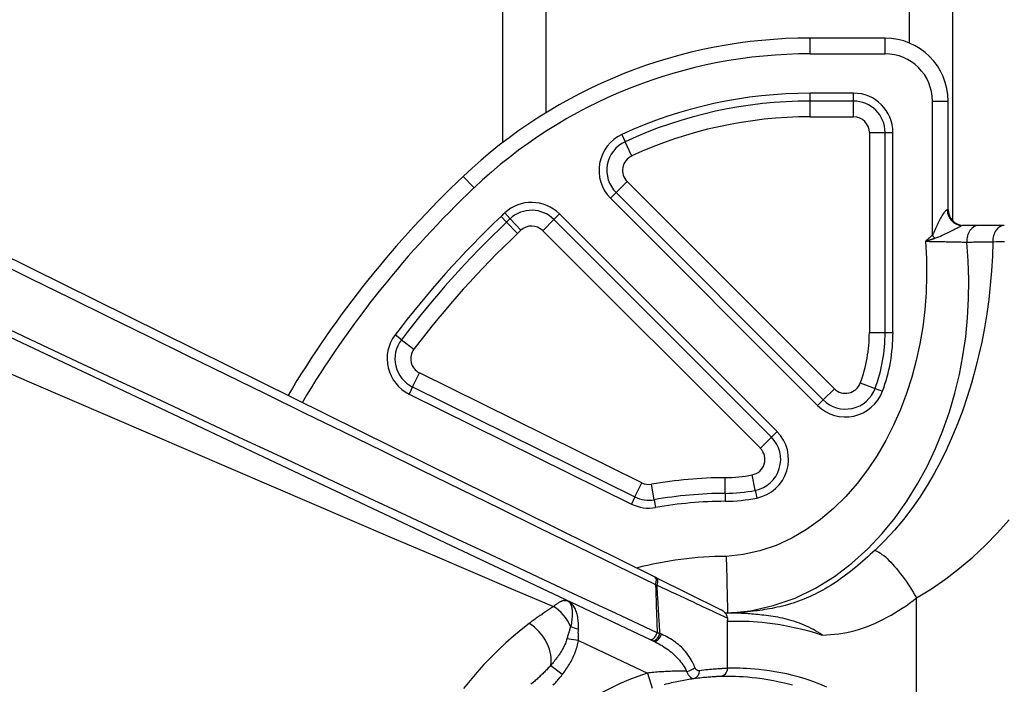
# Model space of a CAD drawing. Header units: inches. Extents: x 4 to 150, y 6 to 82.
# Tile 21 of 100: x 5.132 to 6.362, y 33.967 to 34.798. Entities that reach past the tile are written whole.
import ezdxf

# ---------------------------------------------------------------- set-up
doc = ezdxf.new("R2010")
doc.units = ezdxf.units.IN
doc.header["$MEASUREMENT"] = 0
doc.layers.add('Visible Edges(ANSI)', color=7, linetype='Continuous', lineweight=25)
doc.layers.add('Visible Tangent Edges(ANSI)', color=7, linetype='Continuous', lineweight=25)

msp = doc.modelspace()

# ---------------------------------------------------------------- linework, layer by layer
at = {"layer": 'Visible Edges(ANSI)'}
for p, q in [((5.7355, 34.6442), (5.7355, 51.8181)), ((6.2975, 51.8181), (6.2975, 34.5467)), ((6.2134, 34.7748), (6.1196, 34.7748)), ((6.2921, 34.5602), (6.2921, 34.696)), ((5.9259, 34.1011), (4.7578, 34.6787)), ((4.6679, 34.6144), (5.9196, 34.0233)), ((6.3298, 34.5405), (6.3098, 34.5405)), ((6.3623, 34.5405), (6.3298, 34.5405)), ((5.9273, 34.1004), (5.9259, 34.1011)), ((6.0083, 34.0604), (5.9273, 34.1004)), ((6.0165, 33.9872), (6.0165, 34.0475)), ((5.9196, 34.0233), (5.9222, 34.0221)), ((5.9222, 34.0221), (5.9239, 34.0213))]:
    msp.add_line(p, q, dxfattribs=at)
at = {"layer": 'Visible Edges(ANSI)', "flags": 128}
for points in [[(6.0147, 34.1271), (6.0149, 34.1225), (6.015, 34.1179), (6.0151, 34.1133), (6.0153, 34.1088), (6.0154, 34.1044), (6.0155, 34.1), (6.0156, 34.0958), (6.0157, 34.0917), (6.0158, 34.0878), (6.0159, 34.084), (6.016, 34.0804), (6.0161, 34.077), (6.0161, 34.0739), (6.0162, 34.0709), (6.0163, 34.0682), (6.0163, 34.0658), (6.0164, 34.0636), (6.0164, 34.0617), (6.0165, 34.06), (6.0165, 34.0587), (6.0165, 34.0576), (6.0165, 34.0569), (6.0165, 34.0564), (6.0165, 34.0563)], [(5.8125, 34.0722), (5.8127, 34.0722), (5.8129, 34.0722), (5.8131, 34.0722), (5.8132, 34.0722), (5.8134, 34.0722), (5.8135, 34.0722), (5.8137, 34.0722), (5.8138, 34.0722), (5.814, 34.0722), (5.8141, 34.0722), (5.8142, 34.0722), (5.8144, 34.0722), (5.8145, 34.0722), (5.8146, 34.0722), (5.8147, 34.0721), (5.8148, 34.0721), (5.8149, 34.0721), (5.815, 34.0721), (5.8152, 34.0721), (5.8153, 34.0721), (5.8154, 34.072), (5.8155, 34.072), (5.8156, 34.072), (5.8158, 34.0719)], [(5.8158, 34.0719), (5.8159, 34.0719), (5.8161, 34.0719), (5.8163, 34.0718), (5.8164, 34.0718), (5.8166, 34.0717), (5.8167, 34.0717), (5.8169, 34.0716), (5.817, 34.0716), (5.8172, 34.0715), (5.8173, 34.0715), (5.8175, 34.0714), (5.8176, 34.0714), (5.8178, 34.0713), (5.8179, 34.0713), (5.8181, 34.0712), (5.8182, 34.0711), (5.8184, 34.0711), (5.8185, 34.071), (5.8187, 34.071), (5.8188, 34.0709), (5.819, 34.0708), (5.8191, 34.0708), (5.8193, 34.0707), (5.8194, 34.0706)], [(6.0093, 34.0599), (6.0092, 34.0599), (6.0092, 34.0599), (6.0091, 34.0599), (6.0091, 34.06), (6.0091, 34.06), (6.009, 34.06), (6.009, 34.06), (6.0089, 34.06), (6.0089, 34.0601), (6.0089, 34.0601), (6.0088, 34.0601), (6.0088, 34.0601), (6.0087, 34.0601), (6.0087, 34.0602), (6.0087, 34.0602), (6.0086, 34.0602), (6.0086, 34.0602), (6.0085, 34.0602), (6.0085, 34.0603), (6.0085, 34.0603), (6.0084, 34.0603), (6.0084, 34.0603), (6.0084, 34.0603), (6.0083, 34.0604)], [(6.0163, 34.0502), (6.0163, 34.0506), (6.0162, 34.051), (6.0161, 34.0514), (6.016, 34.0519), (6.0159, 34.0524), (6.0157, 34.0529), (6.0155, 34.0534), (6.0152, 34.0539), (6.015, 34.0544), (6.0147, 34.0549), (6.0144, 34.0554), (6.014, 34.0558), (6.0137, 34.0563), (6.0133, 34.0567), (6.0129, 34.0571), (6.0125, 34.0575), (6.0121, 34.0579), (6.0117, 34.0582), (6.0113, 34.0586), (6.0109, 34.0589), (6.0104, 34.0592), (6.01, 34.0594), (6.0096, 34.0597), (6.0093, 34.0599)], [(6.0486, 34.0587), (6.0469, 34.0585), (6.0452, 34.0583), (6.0435, 34.0581), (6.0419, 34.058), (6.0403, 34.0578), (6.0387, 34.0577), (6.0372, 34.0575), (6.0357, 34.0574), (6.0342, 34.0573), (6.0328, 34.0572), (6.0314, 34.0571), (6.03, 34.057), (6.0287, 34.0569), (6.0274, 34.0568), (6.0261, 34.0567), (6.0249, 34.0567), (6.0237, 34.0566), (6.0226, 34.0565), (6.0215, 34.0565), (6.0204, 34.0564), (6.0194, 34.0564), (6.0184, 34.0564), (6.0175, 34.0563), (6.0165, 34.0563)], [(6.0165, 34.0563), (6.0164, 34.0563), (6.0163, 34.0563), (6.0162, 34.0563), (6.0161, 34.0563), (6.0159, 34.0563), (6.0158, 34.0563), (6.0157, 34.0563), (6.0156, 34.0563), (6.0155, 34.0563), (6.0153, 34.0563), (6.0152, 34.0563), (6.0151, 34.0563), (6.015, 34.0563), (6.0149, 34.0563), (6.0148, 34.0563), (6.0147, 34.0563), (6.0145, 34.0563), (6.0144, 34.0563), (6.0143, 34.0563), (6.0142, 34.0563), (6.0141, 34.0563), (6.014, 34.0563), (6.0139, 34.0563), (6.0138, 34.0563)], [(6.0163, 34.0502), (6.0164, 34.0501), (6.0164, 34.05), (6.0164, 34.0499), (6.0164, 34.0498), (6.0164, 34.0497), (6.0164, 34.0495), (6.0164, 34.0494), (6.0165, 34.0493), (6.0165, 34.0492), (6.0165, 34.0491), (6.0165, 34.049), (6.0165, 34.0488), (6.0165, 34.0487), (6.0165, 34.0486), (6.0165, 34.0485), (6.0165, 34.0484), (6.0165, 34.0483), (6.0165, 34.0481), (6.0165, 34.048), (6.0165, 34.0479), (6.0165, 34.0478), (6.0165, 34.0477), (6.0165, 34.0476), (6.0165, 34.0475)], [(6.0647, 34.0532), (6.062, 34.0536), (6.0593, 34.0539), (6.0567, 34.0542), (6.0542, 34.0544), (6.0517, 34.0547), (6.0493, 34.0549), (6.0469, 34.0551), (6.0446, 34.0553), (6.0423, 34.0554), (6.0402, 34.0556), (6.038, 34.0557), (6.036, 34.0558), (6.034, 34.0559), (6.0321, 34.056), (6.0302, 34.056), (6.0284, 34.0561), (6.0267, 34.0562), (6.025, 34.0562), (6.0235, 34.0562), (6.0219, 34.0563), (6.0205, 34.0563), (6.0191, 34.0563), (6.0178, 34.0563), (6.0165, 34.0563)], [(6.1349, 34.0288), (6.1321, 34.0307), (6.1293, 34.0325), (6.1266, 34.0342), (6.1238, 34.0357), (6.121, 34.0372), (6.1182, 34.0387), (6.1153, 34.04), (6.1124, 34.0413), (6.1095, 34.0425), (6.1065, 34.0437), (6.1035, 34.0447), (6.1005, 34.0458), (6.0974, 34.0467), (6.0944, 34.0476), (6.0914, 34.0484), (6.0884, 34.0491), (6.0854, 34.0498), (6.0824, 34.0504), (6.0794, 34.051), (6.0764, 34.0515), (6.0735, 34.052), (6.0705, 34.0525), (6.0676, 34.0529), (6.0647, 34.0533)], [(5.9377, 33.9672), (5.9399, 33.9678), (5.9421, 33.9683), (5.9443, 33.9689), (5.9465, 33.9694), (5.9487, 33.9699), (5.9509, 33.9704), (5.9531, 33.9709), (5.9552, 33.9713), (5.9574, 33.9718), (5.9596, 33.9722), (5.9617, 33.9726), (5.9639, 33.973), (5.966, 33.9733), (5.9682, 33.9737), (5.9703, 33.974), (5.9724, 33.9743), (5.9745, 33.9746)], [(5.9745, 33.9746), (5.9771, 33.975), (5.9796, 33.9753), (5.982, 33.9756), (5.9842, 33.9758), (5.9864, 33.9761), (5.9885, 33.9763), (5.9905, 33.9764), (5.9923, 33.9766), (5.9941, 33.9767), (5.9957, 33.9768), (5.9973, 33.9769), (5.9987, 33.977), (6, 33.9771), (6.0012, 33.9772), (6.0023, 33.9772), (6.0033, 33.9773), (6.0042, 33.9773), (6.0049, 33.9773), (6.0056, 33.9774), (6.0061, 33.9774), (6.0065, 33.9774), (6.0068, 33.9774), (6.0069, 33.9774), (6.007, 33.9774)], [(6.007, 33.9774), (6.0073, 33.9774), (6.008, 33.9774), (6.0092, 33.9775), (6.0109, 33.9775), (6.0131, 33.9775), (6.0157, 33.9775), (6.0189, 33.9775), (6.0225, 33.9775), (6.0265, 33.9774), (6.031, 33.9772), (6.0359, 33.9769), (6.0413, 33.9765), (6.0471, 33.976), (6.0532, 33.9753), (6.0598, 33.9745), (6.0667, 33.9734), (6.074, 33.9721), (6.0815, 33.9705), (6.0894, 33.9687), (6.0976, 33.9666)]]:
    msp.add_lwpolyline(points, dxfattribs=at)
at = {"layer": 'Visible Edges(ANSI)'}
for centre, radius, start, end in [((6.1196, 34.1449), 0.6299, 90, 133.4857), ((6.2134, 34.696), 0.0787, 0, 90), ((6.5677, 33.6724), 1.2811, 133.4857, 149.2222), ((6.3118, 34.5602), 0.0197, 180, 270), ((6.0067, 33.9872), 0.00984, 271.7908, 0)]:
    msp.add_arc(centre, radius, start, end, dxfattribs=at)
at = {"layer": 'Visible Tangent Edges(ANSI)'}
for p, q in [((5.7894, 51.8181), (5.7894, 34.6813)), ((6.2437, 34.7687), (6.2437, 51.8181)), ((6.1196, 34.7551), (6.1196, 34.7748)), ((6.2134, 34.7551), (6.2134, 34.7748)), ((6.1196, 34.7551), (6.2134, 34.7551)), ((6.1196, 34.696), (6.1196, 34.7059)), ((6.174, 34.7059), (6.1196, 34.7059)), ((6.174, 34.696), (6.174, 34.7059)), ((6.174, 34.696), (6.1196, 34.696)), ((6.1196, 34.6764), (6.1196, 34.696)), ((6.174, 34.6764), (6.174, 34.696)), ((6.2724, 34.696), (6.2724, 34.5284)), ((6.2724, 34.696), (6.2921, 34.696)), ((6.1196, 34.6764), (6.174, 34.6764)), ((5.8844, 34.6542), (5.8885, 34.6453)), ((6.1937, 34.6567), (6.2134, 34.6567)), ((6.1937, 34.6567), (6.1937, 34.4069)), ((6.2134, 34.6567), (6.2232, 34.6567)), ((6.2134, 34.4069), (6.2134, 34.6567)), ((6.2232, 34.4069), (6.2232, 34.6567)), ((5.8968, 34.6274), (5.8885, 34.6453)), ((5.6997, 34.5876), (5.6861, 34.6019)), ((5.8911, 34.5956), (5.8772, 34.5817)), ((6.15, 34.3367), (5.8911, 34.5956)), ((5.8772, 34.5817), (5.8702, 34.5747)), ((5.8702, 34.5747), (6.1291, 34.3158)), ((5.8772, 34.5817), (6.1361, 34.3228)), ((5.7403, 34.5448), (5.7335, 34.5519)), ((5.7449, 34.5491), (5.7382, 34.5563)), ((5.8064, 34.555), (5.7995, 34.548)), ((6.0783, 34.2831), (5.8064, 34.555)), ((6.2911, 34.5602), (6.2921, 34.5602)), ((5.7403, 34.5448), (5.7539, 34.5305)), ((5.7449, 34.5491), (5.7583, 34.5346)), ((5.7856, 34.5341), (5.7995, 34.548)), ((6.0714, 34.2761), (5.7995, 34.548)), ((5.7856, 34.5341), (6.0575, 34.2622)), ((6.2757, 34.5246), (6.2724, 34.5284)), ((5.6089, 34.3978), (5.601, 34.4038)), ((6.1937, 34.4069), (6.2134, 34.4069)), ((6.2134, 34.4069), (6.2232, 34.4069)), ((5.6089, 34.3978), (5.6246, 34.386)), ((5.6228, 34.3388), (5.6316, 34.3564)), ((5.9093, 34.2191), (5.6316, 34.3564)), ((6.1824, 34.3438), (6.2008, 34.3369)), ((5.6228, 34.3388), (5.6185, 34.33)), ((5.6185, 34.33), (5.8963, 34.1926)), ((5.6228, 34.3388), (5.9006, 34.2014)), ((6.1361, 34.3228), (6.15, 34.3367)), ((6.2008, 34.3369), (6.21, 34.3335)), ((6.1361, 34.3228), (6.1291, 34.3158)), ((6.0714, 34.2761), (6.0783, 34.2831)), ((6.0714, 34.2761), (6.0575, 34.2622)), ((5.9006, 34.2014), (5.9093, 34.2191)), ((6.0135, 34.2059), (6.0134, 34.2256)), ((6.0511, 34.2097), (6.0473, 34.229)), ((5.9248, 34.1979), (5.9215, 34.2173)), ((6.0135, 34.2059), (6.0136, 34.196)), ((6.0511, 34.2097), (6.053, 34.2)), ((5.9006, 34.2014), (5.8963, 34.1926)), ((5.9248, 34.1979), (5.9265, 34.1883)), ((5.9265, 34.0919), (5.9284, 34.0912)), ((6.2528, 33.8326), (6.2528, 34.0753)), ((5.8301, 34.0221), (5.8158, 34.0241)), ((5.8301, 34.0221), (5.9163, 33.9814)), ((5.9338, 34.0299), (5.9321, 34.0306)), ((5.81, 33.9794), (5.7953, 33.9908)), ((5.9163, 33.9814), (5.9223, 33.9626))]:
    msp.add_line(p, q, dxfattribs=at)
at = {"layer": 'Visible Tangent Edges(ANSI)', "flags": 128}
for points in [[(6.2911, 34.5602), (6.2907, 34.5601), (6.2902, 34.5599), (6.2896, 34.5595), (6.2889, 34.5589), (6.2883, 34.5582), (6.2875, 34.5574), (6.2868, 34.5564), (6.286, 34.5553), (6.2851, 34.554), (6.2843, 34.5527), (6.2835, 34.5512), (6.2826, 34.5497), (6.2818, 34.5481), (6.2809, 34.5465), (6.2801, 34.5448), (6.2792, 34.543), (6.2784, 34.5412), (6.2776, 34.5394), (6.2767, 34.5375), (6.2759, 34.5357), (6.2751, 34.5338), (6.2742, 34.5319), (6.2734, 34.5301), (6.2724, 34.5284)], [(6.2757, 34.5246), (6.2781, 34.5255), (6.2804, 34.5264), (6.2825, 34.5273), (6.2846, 34.5283), (6.2866, 34.5292), (6.2885, 34.5301), (6.2904, 34.531), (6.2922, 34.5319), (6.294, 34.5328), (6.2957, 34.5337), (6.2973, 34.5345), (6.2988, 34.5353), (6.3003, 34.536), (6.3017, 34.5368), (6.303, 34.5374), (6.3042, 34.5381), (6.3053, 34.5386), (6.3063, 34.5391), (6.3072, 34.5395), (6.308, 34.5399), (6.3086, 34.5402), (6.3092, 34.5404), (6.3095, 34.5405), (6.3098, 34.5405)], [(6.2724, 34.5284), (6.2721, 34.5281), (6.2717, 34.5278), (6.2714, 34.5275), (6.271, 34.5271), (6.2706, 34.5268), (6.2703, 34.5265), (6.2699, 34.5262), (6.2695, 34.5259), (6.2692, 34.5256), (6.2688, 34.5253), (6.2684, 34.5249), (6.2681, 34.5246), (6.2677, 34.5243), (6.2674, 34.524), (6.267, 34.5237), (6.2666, 34.5234), (6.2663, 34.5231), (6.2659, 34.5227), (6.2655, 34.5224), (6.2652, 34.5221), (6.2648, 34.5218), (6.2645, 34.5215), (6.2641, 34.5212), (6.2637, 34.5208)], [(6.2637, 34.5208), (6.265, 34.4994), (6.2653, 34.478), (6.2646, 34.4565), (6.263, 34.4352), (6.2604, 34.4139), (6.2568, 34.3927), (6.2522, 34.3717), (6.2467, 34.351), (6.2401, 34.3306), (6.2325, 34.3106), (6.2238, 34.2909), (6.2141, 34.2718), (6.2033, 34.2533), (6.1914, 34.2354), (6.1784, 34.2183), (6.1643, 34.2021), (6.1491, 34.187), (6.1328, 34.1732), (6.1153, 34.1607), (6.0968, 34.1498), (6.0773, 34.1409), (6.057, 34.134), (6.0361, 34.1294), (6.0147, 34.1271)], [(6.0165, 34.0563), (6.0453, 34.0593), (6.0736, 34.0656), (6.1009, 34.0751), (6.1266, 34.0875), (6.1502, 34.1022), (6.1718, 34.1187), (6.1916, 34.1366), (6.2096, 34.1556), (6.2259, 34.1755), (6.2407, 34.1963), (6.254, 34.2177), (6.2659, 34.2396), (6.2764, 34.2619), (6.2857, 34.2846), (6.2937, 34.3076), (6.3005, 34.3309), (6.3062, 34.3543), (6.3107, 34.3779), (6.3141, 34.4015), (6.3165, 34.4252), (6.3178, 34.4489), (6.318, 34.4726), (6.3173, 34.4963), (6.3156, 34.5198)], [(6.348, 34.5203), (6.3474, 34.5022), (6.3464, 34.484), (6.3448, 34.466), (6.3429, 34.4481), (6.3404, 34.4303), (6.3375, 34.4126), (6.3341, 34.395), (6.3303, 34.3777), (6.326, 34.3605), (6.3213, 34.3435), (6.3161, 34.3266), (6.3104, 34.31), (6.3043, 34.2937), (6.2977, 34.2776), (6.2905, 34.2617), (6.2829, 34.2461), (6.2747, 34.2308), (6.2659, 34.2159), (6.2566, 34.2013), (6.2467, 34.1871), (6.2362, 34.1733), (6.225, 34.1599), (6.2132, 34.1471), (6.2008, 34.1348)], [(6.2637, 34.5208), (6.2642, 34.521), (6.2647, 34.5212), (6.2652, 34.5213), (6.2657, 34.5215), (6.2662, 34.5216), (6.2667, 34.5218), (6.2672, 34.522), (6.2677, 34.5221), (6.2682, 34.5223), (6.2687, 34.5224), (6.2692, 34.5226), (6.2697, 34.5227), (6.2702, 34.5229), (6.2707, 34.5231), (6.2712, 34.5232), (6.2717, 34.5234), (6.2722, 34.5235), (6.2727, 34.5237), (6.2732, 34.5238), (6.2737, 34.524), (6.2742, 34.5242), (6.2747, 34.5243), (6.2752, 34.5245), (6.2757, 34.5246)], [(6.2637, 34.5208), (6.2662, 34.5208), (6.2686, 34.5207), (6.271, 34.5207), (6.2734, 34.5206), (6.2758, 34.5206), (6.2781, 34.5205), (6.2805, 34.5205), (6.2828, 34.5204), (6.2852, 34.5204), (6.2874, 34.5204), (6.2897, 34.5203), (6.2919, 34.5203), (6.2942, 34.5202), (6.2963, 34.5202), (6.2985, 34.5201), (6.3005, 34.5201), (6.3026, 34.5201), (6.3046, 34.52), (6.3066, 34.52), (6.3085, 34.52), (6.3103, 34.5199), (6.3121, 34.5199), (6.3139, 34.5199), (6.3156, 34.5198)], [(6.3156, 34.5198), (6.3169, 34.5199), (6.3183, 34.5199), (6.3196, 34.5199), (6.321, 34.5199), (6.3223, 34.5199), (6.3237, 34.52), (6.325, 34.52), (6.3264, 34.52), (6.3277, 34.52), (6.3291, 34.5201), (6.3304, 34.5201), (6.3318, 34.5201), (6.3331, 34.5201), (6.3345, 34.5201), (6.3359, 34.5202), (6.3372, 34.5202), (6.3386, 34.5202), (6.3399, 34.5202), (6.3413, 34.5202), (6.3426, 34.5203), (6.344, 34.5203), (6.3453, 34.5203), (6.3467, 34.5203), (6.348, 34.5203)], [(6.348, 34.5203), (6.3527, 34.5204), (6.3575, 34.5204), (6.3625, 34.5204)], [(5.0976, 34.4979), (5.1463, 34.474), (5.1951, 34.4501), (5.2438, 34.4261), (5.2926, 34.4022), (5.3414, 34.3783), (5.3901, 34.3544), (5.4389, 34.3305), (5.4876, 34.3066), (5.5364, 34.2828), (5.5852, 34.2589), (5.6339, 34.235), (5.6827, 34.2111), (5.7315, 34.1873), (5.7802, 34.1634), (5.829, 34.1396), (5.8778, 34.1157), (5.9265, 34.0919)], [(5.9286, 34.0318), (5.8764, 34.0562), (5.8242, 34.0805), (5.772, 34.1049), (5.7198, 34.1293), (5.6676, 34.1537), (5.6153, 34.1781), (5.5631, 34.2025), (5.5108, 34.227), (5.4586, 34.2514), (5.4064, 34.2758), (5.3541, 34.3003), (5.3019, 34.3247), (5.2496, 34.3492), (5.1973, 34.3737), (5.1451, 34.3981), (5.0928, 34.4226)], [(5.0936, 34.3671), (5.1439, 34.3454), (5.1943, 34.3237), (5.2446, 34.302), (5.295, 34.2803), (5.3454, 34.2586), (5.3957, 34.237), (5.4461, 34.2153), (5.4965, 34.1937), (5.5469, 34.1721), (5.5973, 34.1505), (5.6477, 34.1289), (5.6981, 34.1074), (5.7486, 34.0859), (5.7991, 34.0645)], [(6.2528, 34.0753), (6.2713, 34.0867), (6.2891, 34.0991), (6.3064, 34.1123), (6.3229, 34.1263), (6.3387, 34.1411), (6.3539, 34.1567), (6.3683, 34.173)], [(6.2008, 34.1348), (6.1978, 34.132), (6.1947, 34.1293), (6.1917, 34.1265), (6.1886, 34.1238), (6.1856, 34.1211), (6.1825, 34.1185), (6.1794, 34.1159), (6.1763, 34.1133), (6.1732, 34.1108), (6.1701, 34.1084), (6.167, 34.1059), (6.1639, 34.1036), (6.1607, 34.1013), (6.1576, 34.099), (6.1544, 34.0968), (6.1513, 34.0946), (6.1481, 34.0926), (6.1449, 34.0905), (6.1417, 34.0886), (6.1386, 34.0867), (6.1354, 34.0849), (6.1322, 34.0832), (6.129, 34.0815), (6.1258, 34.08)], [(6.2008, 34.1348), (6.2023, 34.1342), (6.204, 34.1334), (6.2057, 34.1323), (6.2076, 34.1311), (6.2095, 34.1297), (6.2116, 34.1281), (6.2137, 34.1264), (6.2158, 34.1244), (6.2181, 34.1222), (6.2204, 34.1199), (6.2227, 34.1174), (6.2251, 34.1147), (6.2275, 34.1119), (6.2299, 34.1089), (6.2324, 34.1059), (6.2348, 34.1027), (6.2372, 34.0994), (6.2396, 34.0961), (6.2419, 34.0927), (6.2442, 34.0892), (6.2464, 34.0858), (6.2486, 34.0823), (6.2507, 34.0788), (6.2528, 34.0753)], [(5.9265, 34.0919), (5.9266, 34.0894), (5.9267, 34.0869), (5.9268, 34.0843), (5.9269, 34.0818), (5.9269, 34.0793), (5.927, 34.0768), (5.9271, 34.0743), (5.9272, 34.0718), (5.9273, 34.0693), (5.9274, 34.0668), (5.9275, 34.0643), (5.9275, 34.0618), (5.9276, 34.0593), (5.9277, 34.0568), (5.9278, 34.0543), (5.9279, 34.0518), (5.928, 34.0493), (5.9281, 34.0468), (5.9282, 34.0443), (5.9283, 34.0418), (5.9283, 34.0393), (5.9284, 34.0368), (5.9285, 34.0343), (5.9286, 34.0318)], [(5.9284, 34.0912), (5.9345, 34.0884), (5.9404, 34.0856), (5.9462, 34.0829), (5.9518, 34.0802), (5.9573, 34.0777), (5.9625, 34.0752), (5.9676, 34.0729), (5.9725, 34.0706), (5.9772, 34.0684), (5.9817, 34.0663), (5.9859, 34.0643), (5.9899, 34.0625), (5.9936, 34.0607), (5.9971, 34.0591), (6.0004, 34.0576), (6.0033, 34.0562), (6.006, 34.055), (6.0084, 34.0539), (6.0105, 34.0529), (6.0123, 34.0521), (6.0138, 34.0514), (6.015, 34.0508), (6.0158, 34.0505), (6.0163, 34.0502)], [(5.9321, 34.0306), (5.9319, 34.0332), (5.9317, 34.0357), (5.9316, 34.0382), (5.9314, 34.0407), (5.9313, 34.0433), (5.9311, 34.0458), (5.931, 34.0483), (5.9308, 34.0508), (5.9307, 34.0533), (5.9305, 34.0559), (5.9304, 34.0584), (5.9302, 34.0609), (5.9301, 34.0634), (5.9299, 34.066), (5.9297, 34.0685), (5.9296, 34.071), (5.9294, 34.0735), (5.9293, 34.0761), (5.9291, 34.0786), (5.929, 34.0811), (5.9288, 34.0836), (5.9287, 34.0862), (5.9285, 34.0887), (5.9284, 34.0912)], [(5.8125, 34.0722), (5.8121, 34.0721), (5.8116, 34.072), (5.8112, 34.0719), (5.8107, 34.0717), (5.8102, 34.0716), (5.8097, 34.0714), (5.8092, 34.0712), (5.8086, 34.0709), (5.8081, 34.0707), (5.8075, 34.0704), (5.807, 34.0701), (5.8064, 34.0698), (5.8058, 34.0695), (5.8053, 34.0691), (5.8047, 34.0687), (5.8041, 34.0683), (5.8035, 34.0679), (5.8028, 34.0675), (5.8022, 34.067), (5.8016, 34.0666), (5.801, 34.0661), (5.8004, 34.0656), (5.7997, 34.0651), (5.7991, 34.0645)], [(5.8125, 34.0722), (5.8138, 34.0722), (5.8151, 34.072), (5.8168, 34.0715), (5.8181, 34.0706), (5.819, 34.0697), (5.8197, 34.0688), (5.8203, 34.0678), (5.8208, 34.0667), (5.8212, 34.0656), (5.8216, 34.0644), (5.8219, 34.0631), (5.8221, 34.0617), (5.8223, 34.0602), (5.8224, 34.0587), (5.8225, 34.057), (5.8225, 34.0553), (5.8224, 34.0535), (5.8223, 34.0516), (5.8221, 34.0497), (5.8219, 34.0478), (5.8216, 34.0457), (5.8213, 34.0436), (5.8209, 34.0415), (5.8204, 34.0394)], [(5.8301, 34.0365), (5.8302, 34.0385), (5.8302, 34.0404), (5.8302, 34.0423), (5.8301, 34.0442), (5.83, 34.0461), (5.8298, 34.0479), (5.8296, 34.0497), (5.8293, 34.0514), (5.829, 34.0531), (5.8286, 34.0548), (5.8281, 34.0563), (5.8277, 34.0579), (5.8271, 34.0593), (5.8265, 34.0607), (5.8259, 34.0621), (5.8252, 34.0634), (5.8244, 34.0646), (5.8236, 34.0657), (5.8228, 34.0667), (5.8218, 34.0678), (5.8207, 34.0688), (5.8195, 34.0698), (5.8181, 34.0708), (5.8158, 34.0719)], [(6.1258, 34.08), (6.1224, 34.0783), (6.1189, 34.0767), (6.1155, 34.0752), (6.112, 34.0738), (6.1086, 34.0724), (6.1052, 34.0712), (6.1018, 34.07), (6.0984, 34.0688), (6.095, 34.0678), (6.0916, 34.0668), (6.0883, 34.0659), (6.085, 34.065), (6.0817, 34.0642), (6.0784, 34.0635), (6.0752, 34.0628), (6.0721, 34.0622), (6.0689, 34.0616), (6.0659, 34.0611), (6.0628, 34.0606), (6.0599, 34.0601), (6.057, 34.0597), (6.0541, 34.0593), (6.0513, 34.059), (6.0486, 34.0587)], [(6.1349, 34.0288), (6.14, 34.0291), (6.1451, 34.0294), (6.1502, 34.0299), (6.1554, 34.0305), (6.1605, 34.0313), (6.1657, 34.0322), (6.1709, 34.0333), (6.1761, 34.0346), (6.1812, 34.0361), (6.1863, 34.0378), (6.1914, 34.0396), (6.1964, 34.0416), (6.2014, 34.0438), (6.2064, 34.0461), (6.2113, 34.0485), (6.2161, 34.051), (6.2209, 34.0537), (6.2256, 34.0565), (6.2303, 34.0594), (6.2349, 34.0624), (6.2395, 34.0655), (6.244, 34.0687), (6.2484, 34.072), (6.2528, 34.0753)], [(5.7991, 34.0645), (5.7978, 34.0637), (5.7965, 34.0629), (5.7952, 34.062), (5.7939, 34.0612), (5.7927, 34.0604), (5.7914, 34.0595), (5.7901, 34.0586), (5.7888, 34.0578), (5.7876, 34.0569), (5.7863, 34.056), (5.785, 34.0552), (5.7838, 34.0543), (5.7825, 34.0534), (5.7812, 34.0525), (5.78, 34.0516), (5.7787, 34.0507), (5.7774, 34.0498), (5.7762, 34.0489), (5.7749, 34.048), (5.7737, 34.047), (5.7724, 34.0461), (5.7712, 34.0452), (5.7699, 34.0442), (5.7687, 34.0433)], [(6.0165, 34.0463), (6.0168, 34.0463), (6.0175, 34.0463), (6.0186, 34.0464), (6.0202, 34.0464), (6.0222, 34.0464), (6.0247, 34.0464), (6.0276, 34.0464), (6.031, 34.0464), (6.0348, 34.0463), (6.039, 34.0462), (6.0436, 34.046), (6.0486, 34.0457), (6.054, 34.0453), (6.0598, 34.0448), (6.066, 34.0441), (6.0725, 34.0433), (6.0793, 34.0423), (6.0865, 34.0411), (6.0939, 34.0397), (6.1017, 34.038), (6.1096, 34.0361), (6.1179, 34.034), (6.1263, 34.0316), (6.1349, 34.0288)], [(5.7687, 34.0433), (5.7588, 34.0355), (5.7491, 34.0274), (5.7396, 34.019), (5.7302, 34.0103), (5.7211, 34.0012), (5.7121, 33.9919), (5.7034, 33.9822), (5.6949, 33.9722), (5.6867, 33.9619)], [(5.8204, 34.0394), (5.8202, 34.0387), (5.82, 34.0381), (5.8198, 34.0375), (5.8196, 34.0369), (5.8194, 34.0362), (5.8192, 34.0356), (5.819, 34.035), (5.8188, 34.0343), (5.8186, 34.0337), (5.8184, 34.0331), (5.8182, 34.0324), (5.818, 34.0318), (5.8178, 34.0311), (5.8177, 34.0305), (5.8175, 34.0299), (5.8173, 34.0292), (5.8171, 34.0286), (5.8169, 34.0279), (5.8167, 34.0273), (5.8166, 34.0267), (5.8164, 34.026), (5.8162, 34.0254), (5.816, 34.0248), (5.8158, 34.0241)], [(5.8301, 34.0221), (5.8301, 34.0227), (5.8301, 34.0233), (5.8301, 34.0239), (5.8301, 34.0245), (5.8301, 34.0251), (5.8301, 34.0257), (5.8301, 34.0263), (5.8301, 34.0269), (5.8301, 34.0276), (5.8301, 34.0282), (5.8301, 34.0288), (5.8301, 34.0294), (5.8301, 34.03), (5.8301, 34.0306), (5.83, 34.0312), (5.83, 34.0318), (5.83, 34.0324), (5.83, 34.033), (5.8301, 34.0336), (5.8301, 34.0342), (5.8301, 34.0347), (5.8301, 34.0353), (5.8301, 34.0359), (5.8301, 34.0365)], [(5.8158, 34.0241), (5.8154, 34.0227), (5.8149, 34.0212), (5.8144, 34.0198), (5.8138, 34.0183), (5.8132, 34.0169), (5.8125, 34.0154), (5.8118, 34.014), (5.811, 34.0126), (5.8102, 34.0111), (5.8094, 34.0097), (5.8086, 34.0083), (5.8077, 34.0069), (5.8068, 34.0055), (5.8059, 34.0041), (5.8049, 34.0028), (5.8039, 34.0014), (5.8029, 34), (5.8019, 33.9987), (5.8008, 33.9973), (5.7998, 33.996), (5.7987, 33.9947), (5.7976, 33.9934), (5.7964, 33.9921), (5.7953, 33.9908)], [(5.81, 33.9794), (5.8112, 33.981), (5.8123, 33.9826), (5.8135, 33.9842), (5.8146, 33.9858), (5.8158, 33.9875), (5.8168, 33.9891), (5.8179, 33.9908), (5.8189, 33.9925), (5.8199, 33.9942), (5.8209, 33.996), (5.8218, 33.9977), (5.8227, 33.9995), (5.8236, 34.0013), (5.8244, 34.0031), (5.8252, 34.0049), (5.8259, 34.0067), (5.8266, 34.0086), (5.8273, 34.0105), (5.8279, 34.0124), (5.8284, 34.0143), (5.8289, 34.0162), (5.8294, 34.0181), (5.8298, 34.0201), (5.8301, 34.0221)], [(5.9239, 34.0213), (5.9261, 34.0202), (5.9283, 34.0191), (5.9305, 34.018), (5.9326, 34.0168), (5.9347, 34.0156), (5.9367, 34.0143), (5.9387, 34.013), (5.9407, 34.0116), (5.9426, 34.0102), (5.9445, 34.0088), (5.9463, 34.0073), (5.9481, 34.0058), (5.9498, 34.0042), (5.9515, 34.0026), (5.9531, 34.0009), (5.9547, 33.9992), (5.9563, 33.9974), (5.9577, 33.9956), (5.9592, 33.9937), (5.9605, 33.9918), (5.9618, 33.9898), (5.9631, 33.9877), (5.9643, 33.9857), (5.9654, 33.9835)], [(5.9321, 34.0306), (5.9319, 34.0307), (5.9318, 34.0307), (5.9316, 34.0308), (5.9315, 34.0308), (5.9314, 34.0309), (5.9312, 34.0309), (5.9311, 34.031), (5.9309, 34.031), (5.9308, 34.0311), (5.9306, 34.0311), (5.9305, 34.0312), (5.9304, 34.0312), (5.9302, 34.0313), (5.9301, 34.0313), (5.9299, 34.0314), (5.9298, 34.0314), (5.9296, 34.0314), (5.9295, 34.0315), (5.9293, 34.0315), (5.9292, 34.0316), (5.9291, 34.0316), (5.9289, 34.0317), (5.9288, 34.0317), (5.9286, 34.0318)], [(5.9757, 33.9885), (5.9747, 33.991), (5.9735, 33.9933), (5.9724, 33.9957), (5.9711, 33.9979), (5.9698, 34.0001), (5.9684, 34.0022), (5.967, 34.0043), (5.9655, 34.0063), (5.9639, 34.0082), (5.9623, 34.0101), (5.9606, 34.0119), (5.9588, 34.0136), (5.957, 34.0153), (5.9552, 34.0169), (5.9533, 34.0184), (5.9513, 34.0199), (5.9493, 34.0213), (5.9472, 34.0227), (5.9451, 34.024), (5.9429, 34.0253), (5.9407, 34.0265), (5.9385, 34.0277), (5.9362, 34.0288), (5.9338, 34.0299)], [(5.7953, 33.9908), (5.7944, 33.9897), (5.7934, 33.9887), (5.7925, 33.9877), (5.7915, 33.9866), (5.7906, 33.9856), (5.7896, 33.9846), (5.7886, 33.9836), (5.7876, 33.9826), (5.7866, 33.9816), (5.7856, 33.9806), (5.7846, 33.9796), (5.7836, 33.9787), (5.7825, 33.9777), (5.7815, 33.9767), (5.7805, 33.9758), (5.7794, 33.9748), (5.7784, 33.9739), (5.7773, 33.9729), (5.7762, 33.972), (5.7752, 33.971), (5.7741, 33.9701), (5.773, 33.9692), (5.7719, 33.9682), (5.7708, 33.9673)], [(5.9654, 33.9835), (5.9634, 33.9836), (5.9614, 33.9836), (5.9594, 33.9836), (5.9573, 33.9837), (5.9553, 33.9837), (5.9532, 33.9837), (5.9512, 33.9836), (5.9491, 33.9836), (5.9471, 33.9836), (5.945, 33.9835), (5.943, 33.9834), (5.9409, 33.9833), (5.9388, 33.9833), (5.9368, 33.9831), (5.9347, 33.983), (5.9327, 33.9829), (5.9306, 33.9827), (5.9285, 33.9826), (5.9265, 33.9824), (5.9244, 33.9822), (5.9224, 33.982), (5.9203, 33.9818), (5.9183, 33.9816), (5.9163, 33.9814)], [(5.9813, 33.9842), (5.981, 33.9842), (5.9807, 33.9841), (5.9805, 33.9842), (5.9802, 33.9842), (5.9799, 33.9842), (5.9797, 33.9843), (5.9794, 33.9844), (5.9791, 33.9845), (5.9789, 33.9846), (5.9786, 33.9848), (5.9784, 33.9849), (5.9781, 33.9851), (5.9779, 33.9853), (5.9776, 33.9855), (5.9774, 33.9857), (5.9772, 33.986), (5.977, 33.9863), (5.9768, 33.9865), (5.9766, 33.9868), (5.9764, 33.9871), (5.9762, 33.9875), (5.976, 33.9878), (5.9758, 33.9881), (5.9757, 33.9885)], [(6.0165, 33.9872), (6.0165, 33.9872), (6.0163, 33.9872), (6.016, 33.9872), (6.0155, 33.9872), (6.015, 33.9871), (6.0143, 33.9871), (6.0135, 33.9871), (6.0125, 33.987), (6.0114, 33.987), (6.0103, 33.9869), (6.0089, 33.9868), (6.0075, 33.9867), (6.006, 33.9866), (6.0043, 33.9865), (6.0025, 33.9864), (6.0006, 33.9863), (5.9986, 33.9861), (5.9964, 33.9859), (5.9942, 33.9857), (5.9918, 33.9854), (5.9893, 33.9852), (5.9867, 33.9849), (5.984, 33.9845), (5.9813, 33.9842)], [(6.1406, 33.9639), (6.1318, 33.9675), (6.1231, 33.9707), (6.1146, 33.9736), (6.1063, 33.9761), (6.0982, 33.9783), (6.0904, 33.9802), (6.0829, 33.9818), (6.0757, 33.9831), (6.0688, 33.9842), (6.0623, 33.9851), (6.0562, 33.9858), (6.0505, 33.9864), (6.0452, 33.9868), (6.0403, 33.987), (6.0359, 33.9872), (6.0319, 33.9873), (6.0283, 33.9874), (6.0252, 33.9874), (6.0226, 33.9874), (6.0204, 33.9873), (6.0187, 33.9873), (6.0175, 33.9873), (6.0168, 33.9872), (6.0165, 33.9872)], [(5.7985, 33.9662), (5.7996, 33.9674), (5.8007, 33.9685), (5.8018, 33.9697), (5.8028, 33.9709), (5.8039, 33.9721), (5.8049, 33.9732), (5.806, 33.9745), (5.807, 33.9757), (5.808, 33.9769), (5.809, 33.9781), (5.81, 33.9794)], [(5.9654, 33.9835), (5.9657, 33.9828), (5.966, 33.9821), (5.9663, 33.9814), (5.9666, 33.9808), (5.967, 33.9802), (5.9673, 33.9796), (5.9677, 33.979), (5.968, 33.9785), (5.9684, 33.9779), (5.9688, 33.9775), (5.9692, 33.977), (5.9696, 33.9766), (5.97, 33.9763), (5.9704, 33.9759), (5.9708, 33.9756), (5.9712, 33.9754), (5.9716, 33.9752), (5.972, 33.975), (5.9725, 33.9748), (5.9729, 33.9747), (5.9733, 33.9746), (5.9737, 33.9746), (5.9741, 33.9746), (5.9745, 33.9746)]]:
    msp.add_lwpolyline(points, dxfattribs=at)
at = {"layer": 'Visible Tangent Edges(ANSI)'}
for centre, radius, start, end in [((6.1196, 34.1449), 0.6102, 90, 133.4857), ((6.2134, 34.696), 0.0591, 0, 90), ((6.1196, 34.1449), 0.561, 90, 114.7892), ((6.174, 34.6567), 0.0492, 0, 90), ((6.1196, 34.1449), 0.5512, 90, 114.7892), ((6.174, 34.6567), 0.0394, 0, 90), ((6.1196, 34.1449), 0.5315, 90, 114.7892), ((6.174, 34.6567), 0.0197, 0, 90), ((5.905, 34.6095), 0.0492, 114.7892, 225), ((5.905, 34.6095), 0.0394, 114.7892, 225), ((5.905, 34.6095), 0.0197, 114.7892, 225), ((6.5677, 33.6724), 1.2614, 133.4857, 149.1524), ((5.7716, 34.5202), 0.0492, 45, 132.8347), ((6.5677, 33.6724), 1.2122, 133.4857, 142.8907), ((6.1196, 34.1449), 0.561, 132.8347, 133.4857), ((5.7716, 34.5202), 0.0394, 45, 132.8347), ((6.5677, 33.6724), 1.2023, 133.4857, 142.8907), ((6.1196, 34.1449), 0.5512, 132.8347, 133.4857), ((5.7716, 34.5202), 0.0197, 45, 132.8347), ((6.5677, 33.6724), 1.1826, 133.4857, 142.8907), ((6.1196, 34.1449), 0.5315, 132.8347, 133.4857), ((5.6403, 34.3741), 0.0492, 142.8907, 243.6902), ((6.0124, 34.4069), 0.1813, 339.6277, 0), ((6.0124, 34.4069), 0.201, 339.6277, 0), ((6.0124, 34.4069), 0.2109, 339.6277, 0), ((5.6403, 34.3741), 0.0394, 142.8907, 243.6902), ((5.6403, 34.3741), 0.0197, 142.8907, 243.6902), ((6.1639, 34.3506), 0.0197, 225, 339.6277), ((6.1639, 34.3506), 0.0492, 225, 339.6277), ((6.1639, 34.3506), 0.0394, 225, 339.6277), ((6.0435, 34.2483), 0.0492, 281.1224, 45), ((6.0435, 34.2483), 0.0394, 281.1224, 45), ((6.0435, 34.2483), 0.0197, 281.1224, 45), ((5.9181, 34.2367), 0.0197, 243.6902, 279.8986), ((6.0165, 33.6724), 0.5531, 90.3261, 99.8986), ((6.0124, 34.4069), 0.1813, 270.3261, 281.1224), ((6.0165, 33.6724), 0.5335, 90.3261, 99.8986), ((6.0124, 34.4069), 0.201, 270.3261, 281.1224), ((5.9181, 34.2367), 0.0394, 243.6902, 279.8986), ((6.0165, 33.6724), 0.5236, 90.3261, 99.8986), ((6.0124, 34.4069), 0.2109, 270.3261, 281.1224), ((5.9181, 34.2367), 0.0492, 243.6902, 279.8986), ((6.0165, 33.6724), 0.4547, 90.2261, 104.5151), ((6.0165, 33.6724), 0.3248, 107.9838, 244.6559)]:
    msp.add_arc(centre, radius, start, end, dxfattribs=at)
for centre, major_axis, ratio, start_param, end_param in [((6.3098, 34.5602), (0, -0.0197), 0.948252, 4.712389, 6.283185), ((6.3298, 34.5208), (0, 0.0197), 0.727137, 0, 1.622343), ((6.3623, 34.5208), (0, 0.0197), 0.726386, 0, 1.596568), ((5.9215, 34.0923), (0.00436, 0.00882), 0.480241, 4.899373, 6.283185), ((5.923, 34.0916), (0.00436, 0.00882), 0.523649, 4.924628, 6.283185), ((5.7954, 34.0333), (-0.0206, 0.0336), 0.634225, 4.510654, 5.391482), ((5.7659, 34.0135), (-0.0233, 0.0317), 0.613572, 3.577391, 5.31681), ((5.8329, 34.0424), (0.0194, -0.0032), 0.32056, 4.068337, 4.622041), ((5.9238, 34.0322), (-0.0042, -0.0089), 0.463286, 0, 1.74068), ((5.9264, 34.031), (-0.0042, -0.0089), 0.543079, 0, 1.785671), ((5.9281, 34.0302), (-0.0042, -0.0089), 0.551689, 0, 1.789852), ((5.9679, 33.9887), (-0.0092, -0.0035), 0.445646, 1.136695, 2.392649), ((5.9732, 33.9844), (0.00136, -0.00975), 0.817372, 0, 1.436436)]:
    msp.add_ellipse(centre, major_axis=major_axis, ratio=ratio, start_param=start_param, end_param=end_param, dxfattribs=at)

doc.saveas('drawing.dxf')
